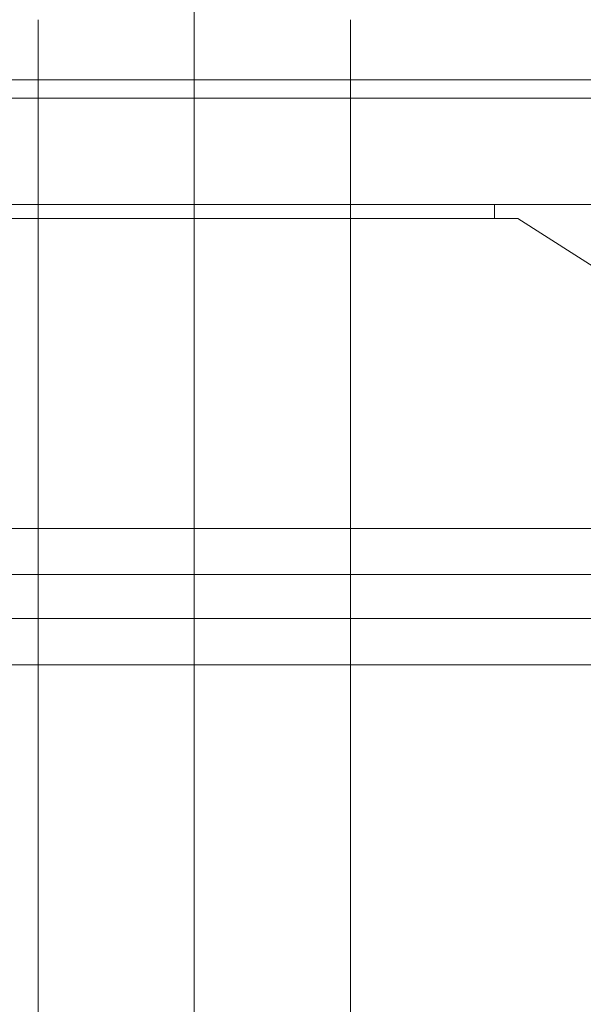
# Model space of a CAD drawing. Extents: x 0 to 59450, y 0 to 42050.
# Tile 43 of 256: x 18069 to 18313, y 11269 to 11695. Entities that reach past the tile are written whole.
import ezdxf

# ---------------------------------------------------------------- set-up
doc = ezdxf.new("R2010")
doc.units = 0
doc.header["$LTSCALE"] = 20
doc.header["$MEASUREMENT"] = 0
doc.layers.get('0').update_dxf_attribs({"linetype": 'CONTINUOUS'})

msp = doc.modelspace()

# ---------------------------------------------------------------- linework, layer by layer
at = {"color": 3, "linetype": 'Continuous', "lineweight": 13}
for p, q in [((18144.931, 12635.523), (18144.931, 10869.543)), ((18144.931, 11084.543), (18144.931, 11714.523)), ((18077.431, 11694.522), (18077.431, 11104.543)), ((18212.431, 11104.543), (18212.431, 11694.523)), ((18469.388, 11668.543), (17967.269, 11668.543)), ((17974.068, 11668.543), (18511.415, 11668.543)), ((17967.269, 11660.543), (18469.388, 11660.543)), ((18511.415, 11660.543), (17974.068, 11660.543)), ((17979.63, 11614.543), (18080.168, 11614.543)), ((18069.41, 11614.543), (18269.026, 11614.543)), ((18080.168, 11614.543), (18269.026, 11614.543)), ((18269.026, 11614.543), (18433.284, 11614.543)), ((18375.807, 11614.543), (18269.026, 11614.543)), ((18274.839, 11614.543), (18274.839, 11608.543)), ((18265.076, 11608.543), (18004.931, 11608.543)), ((18284.931, 11608.543), (18024.786, 11608.543)), ((18494.931, 11474.542), (18284.931, 11608.543)), ((17794.931, 11474.543), (18494.931, 11474.543)), ((17794.932, 11474.543), (18494.931, 11474.543)), ((18494.931, 11454.543), (17794.931, 11454.543)), ((18144.931, 11454.543), (18651.363, 11454.543)), ((17794.932, 11435.543), (18253.086, 11435.543)), ((18253.086, 11435.543), (18494.931, 11435.543)), ((18253.087, 11415.543), (17794.931, 11415.543)), ((18494.931, 11415.543), (18253.087, 11415.543))]:
    msp.add_line(p, q, dxfattribs=at)

doc.saveas('drawing.dxf')
